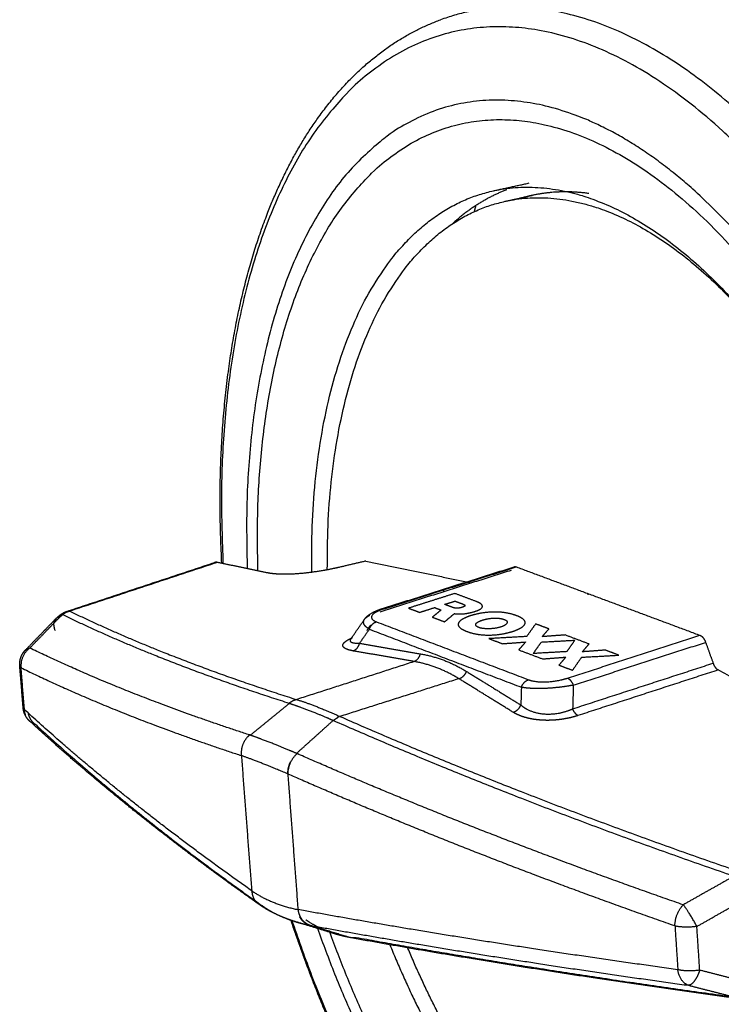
# Model space of a CAD drawing. Header units: millimetres. Extents: x 4946 to 6276, y -4769 to -3439.
# Tile 3 of 195: x 5136 to 5181, y -4226 to -4162. Entities that reach past the tile are written whole.
import ezdxf

# ---------------------------------------------------------------- set-up
doc = ezdxf.new("R2010")
doc.units = ezdxf.units.MM
doc.layers.add('ROXX_NEOmini_FIXTURE', color=7, linetype='Continuous', true_color=0x000000)

msp = doc.modelspace()

# ---------------------------------------------------------------- linework, layer by layer
at = {"layer": 'ROXX_NEOmini_FIXTURE', "color": 18, "lineweight": -3, "true_color": 0x000000}
for points, weights, degree, knots in [([(5203.635, -4217.294), (5201.456, -4192.699), (5188.304, -4175.154), (5175.398, -4157.937), (5163.013, -4162.472)], [734.140268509, 648.637023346, 735.508941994, 660.986434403, 756.129230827], 2, [-109.257502, -109.257502, -109.257502, -75.812283, -75.812283, -42.367063, -42.367063, -42.367063]), ([(5202.015, -4217.362), (5197.906, -4171.247), (5171.051, -4163.547), (5146.856, -4156.609), (5148.976, -4197.565)], [734.124488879, 518.427488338, 746.890423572, 557.614899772, 767.775742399], 2, [-106.858227, -106.858227, -106.858227, -53.429113, -53.429113, -1.653389, -1.653389, -1.653389]), ([(5191.367, -4190.561), (5182.786, -4172.178), (5170.983, -4168.374), (5149.192, -4161.35), (5150.536, -4197.891)], [630.171139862, 614.917699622, 747.126610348, 555.22920688, 757.377275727], 2, [-76.639854, -76.639854, -76.639854, -48.784147, -48.784147, -2.349465, -2.349465, -2.349465]), ([(5151.231, -4198.036), (5150.047, -4162.803), (5171.093, -4169.616), (5194.98, -4177.35), (5197.814, -4217.979)], [755.33123274, 555.74002931, 747.452939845, 516.266193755, 736.979475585], 2, [2.443203, 2.443203, 2.443203, 47.325687, 47.325687, 94.651375, 94.651375, 94.651375]), ([(5166.43, -4173.507), (5176.106, -4171.4), (5185.512, -4185.181), (5195.039, -4199.139), (5196.135, -4217.358)], [755.020780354, 663.925123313, 740.044727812, 655.515097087, 740.026380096], 2, [33.911068, 33.911068, 33.911068, 59.209955, 59.209955, 84.508842, 84.508842, 84.508842]), ([(5167.663, -4197.848), (5167.68, -4197.826), (5167.705, -4197.803), (5167.733, -4197.786), (5167.74, -4197.783)], [760.936204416, 760.911029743, 760.877251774, 760.843246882, 760.834727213], 3, [-0.3748771, -0.3748771, -0.3748771, -0.3748771, -0.2673161, -0.2314444, -0.2314444, -0.2314444, -0.2314444]), ([(5163.907, -4200.794), (5164.018, -4200.808), (5164.258, -4200.822), (5164.665, -4200.793), (5165.048, -4200.713), (5165.378, -4200.612), (5165.621, -4200.493), (5165.729, -4200.365), (5165.707, -4200.238), (5165.559, -4200.117), (5165.399, -4200.047), (5165.308, -4200.012)], [754.705806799, 754.66485852, 754.607579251, 754.623310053, 754.743670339, 754.915800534, 755.133851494, 755.385074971, 755.650710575, 755.91651532, 756.079927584, 756.1611648], 3, [0, 0, 0, 0, 0.559746, 1.08005, 1.623602, 2.167157, 2.655721, 3.137829, 3.676944, 4.288941, 4.963366, 4.963366, 4.963366, 4.963366]), ([(5158.549, -4200.771), (5158.646, -4200.714), (5158.749, -4200.663), (5158.859, -4200.615), (5158.985, -4200.561), (5159.119, -4200.513), (5159.26, -4200.468)], [755.715702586, 755.7916566, 755.866401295, 755.937334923, 756.018166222, 756.093670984, 756.162933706], 3, [0.8786768, 0.8786768, 0.8786768, 0.8786768, 1.1930881, 1.1930881, 1.1930881, 1.5508857, 1.5508857, 1.5508857, 1.5508857]), ([(5164.341, -4200.41), (5164.297, -4200.422), (5164.2, -4200.442), (5164.046, -4200.451), (5163.912, -4200.435), (5163.844, -4200.414), (5163.812, -4200.402)], [755.448201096, 755.428413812, 755.399338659, 755.398108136, 755.44536171, 755.49574188, 755.524216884], 3, [0, 0, 0, 0, 0.203558, 0.4045744, 0.6172771, 0.8549975, 0.8549975, 0.8549975, 0.8549975]), ([(5164.462, -4200.372), (5164.45, -4200.377), (5164.425, -4200.386), (5164.384, -4200.399), (5164.356, -4200.407), (5164.341, -4200.41)], [755.513909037, 755.505574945, 755.489655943, 755.467695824, 755.454346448, 755.448201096], 3, [0, 0, 0, 0, 0.0649724, 0.12996, 0.1949629, 0.1949629, 0.1949629, 0.1949629]), ([(5164.484, -4200.189), (5164.516, -4200.201), (5164.569, -4200.226), (5164.603, -4200.273), (5164.564, -4200.326), (5164.5, -4200.358), (5164.462, -4200.372)], [755.889537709, 755.86114631, 755.80292187, 755.701263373, 755.59764868, 755.538716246, 755.513909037], 3, [0, 0, 0, 0, 0.2370146, 0.4501843, 0.6516956, 0.8545509, 0.8545509, 0.8545509, 0.8545509]), ([(5158.111, -4201.157), (5158.143, -4201.11), (5158.179, -4201.067), (5158.218, -4201.027), (5158.307, -4200.934), (5158.411, -4200.856), (5158.52, -4200.788)], [755.325206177, 755.35836587, 755.393010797, 755.428918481, 755.511856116, 755.605197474, 755.692630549], 3, [0.3229276, 0.3229276, 0.3229276, 0.3229276, 0.4796834, 0.4796834, 0.4796834, 0.8468949, 0.8468949, 0.8468949, 0.8468949]), ([(5158.111, -4201.157), (5158.155, -4201.094), (5158.256, -4201.004), (5158.391, -4200.925), (5158.44, -4200.9)], [755.324117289, 755.450794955, 755.640043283, 755.81158465, 755.867529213], 3, [-1.3161218, -1.3161218, -1.3161218, -1.3161218, -0.9061373, -0.7013937, -0.7013937, -0.7013937, -0.7013937]), ([(5164.967, -4200.926), (5164.805, -4200.977), (5164.518, -4201.093), (5164.224, -4201.288), (5164.116, -4201.491), (5164.217, -4201.69), (5164.506, -4201.869), (5164.915, -4202.024), (5165.406, -4202.139), (5165.964, -4202.19), (5166.557, -4202.171), (5167.143, -4202.085), (5167.501, -4201.996), (5167.663, -4201.944)], [754.314893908, 754.226948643, 754.020855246, 753.653689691, 753.247603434, 752.830082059, 752.429658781, 752.066480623, 751.776946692, 751.608923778, 751.583220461, 751.69189667, 751.835530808, 751.923590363], 3, [0, 0, 0, 0, 0.790181, 1.562734, 2.352339, 3.213401, 4.194782, 5.23596, 6.209782, 7.067333, 7.856061, 8.628103, 9.41931, 9.41931, 9.41931, 9.41931]), ([(5167.663, -4201.944), (5167.825, -4201.892), (5168.112, -4201.775), (5168.404, -4201.58), (5168.51, -4201.376), (5168.407, -4201.179), (5168.116, -4201), (5167.706, -4200.845), (5167.217, -4200.732), (5166.66, -4200.68), (5166.069, -4200.7), (5165.486, -4200.785), (5165.129, -4200.874), (5164.967, -4200.926)], [751.923590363, 752.011545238, 752.217604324, 752.584723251, 752.990727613, 753.408164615, 753.808553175, 754.171772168, 754.461378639, 754.629459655, 754.655190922, 754.54654813, 754.402943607, 754.314893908], 3, [0, 0, 0, 0, 0.790267, 1.56269, 2.35212, 3.212995, 4.194162, 5.235348, 6.209386, 7.067119, 7.856021, 8.628191, 9.41931, 9.41931, 9.41931, 9.41931]), ([(5165.494, -4201.695), (5165.418, -4201.667), (5165.305, -4201.605), (5165.26, -4201.492), (5165.349, -4201.373), (5165.571, -4201.257), (5165.876, -4201.16), (5166.225, -4201.095), (5166.573, -4201.075), (5166.891, -4201.101), (5167.058, -4201.145), (5167.13, -4201.173)], [752.675156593, 752.740632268, 752.88053433, 753.117664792, 753.353275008, 753.565194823, 753.729892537, 753.825810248, 753.826767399, 753.738760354, 753.629553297, 753.563458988], 3, [0, 0, 0, 0, 0.550461, 1.029427, 1.483727, 1.963398, 2.475998, 2.95431, 3.406265, 3.881809, 4.427622, 4.427622, 4.427622, 4.427622]), ([(5167.13, -4201.173), (5167.198, -4201.198), (5167.298, -4201.262), (5167.328, -4201.379), (5167.239, -4201.503), (5167.043, -4201.614), (5166.765, -4201.702), (5166.428, -4201.761), (5166.067, -4201.781), (5165.735, -4201.76), (5165.559, -4201.721), (5165.494, -4201.695)], [753.563458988, 753.504750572, 753.361108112, 753.117649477, 752.874520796, 752.667863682, 752.517802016, 752.436583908, 752.435754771, 752.514619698, 752.615627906, 752.675156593], 3, [0, 0, 0, 0, 0.493567, 1.014491, 1.509894, 1.959001, 2.388286, 2.838658, 3.33253, 3.849923, 4.341522, 4.341522, 4.341522, 4.341522]), ([(5157.37, -4203.198), (5157.277, -4203.182), (5157.112, -4203.146), (5156.927, -4203.082), (5156.8, -4203.011), (5156.727, -4202.935), (5156.701, -4202.855), (5156.719, -4202.77), (5156.779, -4202.682), (5156.879, -4202.591), (5157.019, -4202.496), (5157.152, -4202.424), (5157.234, -4202.385), (5157.246, -4202.379)], [754.237419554, 754.316606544, 754.477204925, 754.72223467, 754.966478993, 755.206787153, 755.442340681, 755.674138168, 755.901033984, 756.122510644, 756.340146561, 756.49590306, 756.578644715, 756.59070294], 3, [-3.498295, -3.498295, -3.498295, -3.498295, -3.229196, -2.960096, -2.690996, -2.421897, -2.152797, -1.883698, -1.614598, -1.345498, -1.076399, -0.807299, -0.76126, -0.76126, -0.76126, -0.76126]), ([(5136.23, -4203.145), (5136.244, -4203.13), (5136.319, -4203.064), (5136.42, -4203.025), (5136.512, -4203.012)], [766.679367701, 766.657759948, 766.556676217, 766.463069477, 766.397523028], 3, [-0.409874, -0.409874, -0.409874, -0.409874, -0.3232689, 0, 0, 0, 0]), ([(5168.195, -4206.691), (5168.359, -4206.834), (5168.767, -4207.092), (5169.64, -4207.311), (5170.659, -4207.257), (5171.268, -4207.059), (5171.536, -4206.939)], [745.220717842, 745.057974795, 744.768334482, 744.541263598, 744.639216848, 744.893671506, 745.045206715], 3, [0, 0, 0, 0, 0.735386, 1.470772, 2.206159, 2.941545, 2.941545, 2.941545, 2.941545]), ([(5153.319, -4210.358), (5153.31, -4210.376), (5153.248, -4210.51), (5153.164, -4210.77), (5153.14, -4211.013), (5153.141, -4211.131)], [742.852997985, 742.852003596, 742.846880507, 742.862959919, 742.917594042, 742.953911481], 3, [0.5051982, 0.5051982, 0.5051982, 0.5051982, 0.5503756, 0.8255634, 1.1007512, 1.1007512, 1.1007512, 1.1007512]), ([(5150.973, -4219.174), (5150.952, -4219.13), (5150.892, -4218.983), (5150.863, -4218.819), (5150.859, -4218.702)], [748.06639682, 748.041855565, 747.965874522, 747.901567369, 747.864476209], 3, [0.7016303, 0.7016303, 0.7016303, 0.7016303, 0.8256173, 1.1008231, 1.1008231, 1.1008231, 1.1008231]), ([(5198.596, -4218.964), (5201.005, -4259.547), (5176.881, -4249.536), (5163.172, -4243.847), (5155.086, -4221.117)], [736.510898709, 530.570661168, 768.226608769, 628.413048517, 681.700871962], 2, [-97.568294, -97.568294, -97.568294, -48.784147, -48.784147, -15.9487, -15.9487, -15.9487]), ([(5197.859, -4218.669), (5200.205, -4258.025), (5176.814, -4248.35), (5163.737, -4242.941), (5155.862, -4221.356)], [737.154597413, 530.801879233, 767.922128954, 629.868128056, 679.61044614], 2, [-94.651375, -94.651375, -94.651375, -47.325687, -47.325687, -15.927068, -15.927068, -15.927068]), ([(5151.287, -4219.551), (5151.202, -4219.489), (5151.089, -4219.376), (5151.006, -4219.239), (5150.982, -4219.192)], [748.34536453, 748.281523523, 748.188501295, 748.103308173, 748.076431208], 3, [0.2752058, 0.2752058, 0.2752058, 0.2752058, 0.5504116, 0.6848185, 0.6848185, 0.6848185, 0.6848185]), ([(5151.572, -4219.693), (5151.851, -4219.883), (5152.445, -4220.228), (5153.161, -4220.518), (5153.567, -4220.648), (5153.625, -4220.666)], [748.538453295, 748.229734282, 747.619550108, 746.979613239, 746.643124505, 746.595443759], 3, [0, 0, 0, 0, 1.307542, 2.615085, 2.831827, 2.831827, 2.831827, 2.831827]), ([(5202.194, -4219.791), (5204.797, -4264.594), (5178.131, -4253.59), (5162.312, -4247.062), (5153.435, -4220.606)], [734.714494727, 531.124273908, 769.752179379, 626.069252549, 689.274030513], 2, [-107.801108, -107.801108, -107.801108, -53.900554, -53.900554, -16.208966, -16.208966, -16.208966]), ([(5154.536, -4220.896), (5154.44, -4220.867), (5154.255, -4220.774), (5154.057, -4220.575), (5153.962, -4220.421), (5153.93, -4220.359)], [745.888705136, 745.81891066, 745.681238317, 745.519822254, 745.434979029, 745.405324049], 3, [-1.1008234, -1.1008234, -1.1008234, -1.1008234, -0.8256175, -0.5504117, -0.3821209, -0.3821209, -0.3821209, -0.3821209]), ([(5154.527, -4220.885), (5154.364, -4220.822), (5154.153, -4220.665), (5154.01, -4220.431), (5153.978, -4220.369)], [745.81111559, 745.69151518, 745.527980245, 745.400677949, 745.371525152], 3, [0.0588044, 0.0588044, 0.0588044, 0.0588044, 0.5606252, 0.7275181, 0.7275181, 0.7275181, 0.7275181]), ([(5187.431, -4255.541), (5184.721, -4255.905), (5181.879, -4255.501), (5179.032, -4254.382), (5171.788, -4251.536), (5164.775, -4244.244), (5159.256, -4234.174), (5156.938, -4229.944), (5154.955, -4225.35), (5153.36, -4220.58)], [762.46096971, 765.051581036, 767.5702946, 769.955084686, 776.089767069, 780.938323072, 783.246575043, 784.220278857, 784.713175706, 784.732502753], 3, [2.663458, 2.663458, 2.663458, 2.663458, 13.494882, 13.494882, 13.494882, 41.709742, 41.709742, 41.709742, 53.584198, 53.584198, 53.584198, 53.584198]), ([(5156.216, -4221.466), (5156.174, -4221.453), (5155.805, -4221.335), (5155.142, -4221.066), (5154.577, -4220.735), (5154.312, -4220.551)], [748.455065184, 748.490022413, 748.798277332, 749.390910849, 749.962772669, 750.251298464], 3, [-2.622936, -2.622936, -2.622936, -2.622936, -2.46489, -1.232445, 0, 0, 0, 0]), ([(5159.74, -4222.165), (5162.276, -4228.378), (5165.701, -4233.286), (5175.332, -4247.088), (5185.022, -4244.43)], [734.900583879, 742.3672764, 776.081159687, 679.831107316, 759.846310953], 2, [16.143629, 16.143629, 16.143629, 26.393347, 26.393347, 52.786694, 52.786694, 52.786694]), ([(5185.349, -4243.496), (5175.872, -4246.091), (5166.459, -4232.604), (5163.271, -4228.037), (5160.865, -4222.297)], [760.153997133, 679.964950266, 776.013081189, 743.846601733, 735.565853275], 2, [-51.585416, -51.585416, -51.585416, -25.792708, -25.792708, -16.238173, -16.238173, -16.238173])]:
    msp.add_rational_spline(points, weights, degree=degree, knots=knots, dxfattribs=at)
at = {"layer": 'ROXX_NEOmini_FIXTURE', "color": 18, "true_color": 0x000000}
for points, weights, knots in [([(5148.9, -4197.55), (5148.322, -4186.787), (5150.047, -4177.218), (5153.952, -4170.587), (5156.29, -4166.615), (5159.383, -4163.803), (5163.013, -4162.472)], [781.387243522, 778.248331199, 773.145161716, 767.121842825, 763.558784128, 759.810224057, 756.129309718], [2.049081, 2.049081, 2.049081, 2.049081, 28.174718, 28.174718, 28.174718, 43.517694, 43.517694, 43.517694, 43.517694]), ([(5148.9, -4197.55), (5148.322, -4186.787), (5150.047, -4177.218), (5153.952, -4170.587), (5156.29, -4166.615), (5159.383, -4163.803), (5163.013, -4162.472)], [781.387243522, 778.248331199, 773.145161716, 767.121842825, 763.558784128, 759.810224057, 756.129309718], [2.049081, 2.049081, 2.049081, 2.049081, 28.174718, 28.174718, 28.174718, 43.517694, 43.517694, 43.517694, 43.517694]), ([(5138.447, -4200.901), (5138.46, -4200.89), (5138.473, -4200.879), (5138.487, -4200.868), (5138.61, -4200.772), (5138.749, -4200.698), (5138.898, -4200.649)], [768.322877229, 768.324544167, 768.326257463, 768.328016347, 768.343686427, 768.362736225, 768.384313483], [0.4727549, 0.4727549, 0.4727549, 0.4727549, 0.5116669, 0.5116669, 0.5116669, 0.8578737, 0.8578737, 0.8578737, 0.8578737]), ([(5138.447, -4200.901), (5138.46, -4200.89), (5138.473, -4200.879), (5138.487, -4200.868), (5138.61, -4200.772), (5138.749, -4200.698), (5138.898, -4200.649)], [768.322877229, 768.324544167, 768.326257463, 768.328016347, 768.343686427, 768.362736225, 768.384313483], [0.4727549, 0.4727549, 0.4727549, 0.4727549, 0.5116669, 0.5116669, 0.5116669, 0.8578737, 0.8578737, 0.8578737, 0.8578737]), ([(5135.863, -4204.166), (5135.853, -4204.051), (5135.859, -4203.937), (5135.88, -4203.824), (5135.89, -4203.767), (5135.904, -4203.712), (5135.922, -4203.657), (5135.969, -4203.509), (5136.043, -4203.371), (5136.139, -4203.249), (5136.168, -4203.213), (5136.198, -4203.178), (5136.23, -4203.145)], [766.658851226, 766.65320822, 766.649892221, 766.649029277, 766.648598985, 766.648780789, 766.649573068, 766.651722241, 766.658341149, 766.669127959, 766.672289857, 766.675798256, 766.679637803], [3.3872669, 3.3872669, 3.3872669, 3.3872669, 3.6453727, 3.6453727, 3.6453727, 3.7734293, 3.7734293, 3.7734293, 4.1214017, 4.1214017, 4.1214017, 4.2232722, 4.2232722, 4.2232722, 4.2232722]), ([(5135.863, -4204.166), (5135.853, -4204.051), (5135.859, -4203.937), (5135.88, -4203.824), (5135.89, -4203.767), (5135.904, -4203.712), (5135.922, -4203.657), (5135.969, -4203.509), (5136.043, -4203.371), (5136.139, -4203.249), (5136.168, -4203.213), (5136.198, -4203.178), (5136.23, -4203.145)], [766.658851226, 766.65320822, 766.649892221, 766.649029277, 766.648598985, 766.648780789, 766.649573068, 766.651722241, 766.658341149, 766.669127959, 766.672289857, 766.675798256, 766.679637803], [3.3872669, 3.3872669, 3.3872669, 3.3872669, 3.6453727, 3.6453727, 3.6453727, 3.7734293, 3.7734293, 3.7734293, 4.1214017, 4.1214017, 4.1214017, 4.2232722, 4.2232722, 4.2232722, 4.2232722]), ([(5136.514, -4207.746), (5136.48, -4207.715), (5136.447, -4207.681), (5136.417, -4207.647), (5136.335, -4207.555), (5136.267, -4207.454), (5136.214, -4207.345), (5136.139, -4207.194), (5136.095, -4207.031), (5136.081, -4206.865)], [767.481542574, 767.47502389, 767.468708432, 767.462620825, 767.446554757, 767.432180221, 767.419881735, 767.40288032, 767.390097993, 767.38218323], [2.4119317, 2.4119317, 2.4119317, 2.4119317, 2.5139973, 2.5139973, 2.5139973, 2.783605, 2.783605, 2.783605, 3.1566771, 3.1566771, 3.1566771, 3.1566771]), ([(5136.514, -4207.746), (5136.48, -4207.715), (5136.447, -4207.681), (5136.417, -4207.647), (5136.335, -4207.555), (5136.267, -4207.454), (5136.214, -4207.345), (5136.139, -4207.194), (5136.095, -4207.031), (5136.081, -4206.865)], [767.481542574, 767.47502389, 767.468708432, 767.462620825, 767.446554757, 767.432180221, 767.419881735, 767.40288032, 767.390097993, 767.38218323], [2.4119317, 2.4119317, 2.4119317, 2.4119317, 2.5139973, 2.5139973, 2.5139973, 2.783605, 2.783605, 2.783605, 3.1566771, 3.1566771, 3.1566771, 3.1566771]), ([(5136.913, -4207.98), (5136.816, -4207.92), (5136.638, -4207.759), (5136.485, -4207.475), (5136.431, -4207.282), (5136.418, -4207.218)], [767.728371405, 767.774596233, 767.862797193, 767.950382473, 767.988771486, 767.999643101], [-1.2932092, -1.2932092, -1.2932092, -1.2932092, -0.9699069, -0.6466046, -0.4913239, -0.4913239, -0.4913239, -0.4913239]), ([(5136.913, -4207.98), (5136.816, -4207.92), (5136.638, -4207.759), (5136.485, -4207.475), (5136.431, -4207.282), (5136.418, -4207.218)], [767.728371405, 767.774596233, 767.862797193, 767.950382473, 767.988771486, 767.999643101], [-1.2932092, -1.2932092, -1.2932092, -1.2932092, -0.9699069, -0.6466046, -0.4913239, -0.4913239, -0.4913239, -0.4913239]), ([(5151.26, -4219.531), (5148.878, -4217.85), (5146.613, -4216.167), (5144.467, -4214.483), (5142.554, -4212.982), (5140.735, -4211.481), (5139.012, -4209.981), (5138.156, -4209.236), (5137.323, -4208.491), (5136.514, -4207.746)], [748.390123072, 750.992612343, 753.644585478, 756.342978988, 758.764742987, 761.224101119, 763.719099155, 764.964443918, 766.218682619, 767.481543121], [0.260859, 0.260859, 0.260859, 0.260859, 11.385825, 11.385825, 11.385825, 21.369848, 21.369848, 21.369848, 26.353035, 26.353035, 26.353035, 26.353035]), ([(5151.26, -4219.531), (5148.878, -4217.85), (5146.613, -4216.167), (5144.467, -4214.483), (5142.554, -4212.982), (5140.735, -4211.481), (5139.012, -4209.981), (5138.156, -4209.236), (5137.323, -4208.491), (5136.514, -4207.746)], [748.390123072, 750.992612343, 753.644585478, 756.342978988, 758.764742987, 761.224101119, 763.719099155, 764.964443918, 766.218682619, 767.481543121], [0.260859, 0.260859, 0.260859, 0.260859, 11.385825, 11.385825, 11.385825, 21.369848, 21.369848, 21.369848, 26.353035, 26.353035, 26.353035, 26.353035]), ([(5153.623, -4220.666), (5153.598, -4220.658), (5153.573, -4220.65), (5153.547, -4220.642), (5153.128, -4220.509), (5152.725, -4220.349), (5152.34, -4220.161), (5151.986, -4219.99), (5151.648, -4219.795), (5151.328, -4219.579)], [746.597294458, 746.614395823, 746.631516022, 746.648654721, 746.93380202, 747.224469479, 747.519526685, 747.790922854, 748.066068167, 748.344543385], [1.145386, 1.145386, 1.145386, 1.145386, 1.230968, 1.230968, 1.230968, 2.65485, 2.65485, 2.65485, 3.964227, 3.964227, 3.964227, 3.964227]), ([(5153.623, -4220.666), (5153.598, -4220.658), (5153.573, -4220.65), (5153.547, -4220.642), (5153.128, -4220.509), (5152.725, -4220.349), (5152.34, -4220.161), (5151.986, -4219.99), (5151.648, -4219.795), (5151.328, -4219.579)], [746.597294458, 746.614395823, 746.631516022, 746.648654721, 746.93380202, 747.224469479, 747.519526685, 747.790922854, 748.066068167, 748.344543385], [1.145386, 1.145386, 1.145386, 1.145386, 1.230968, 1.230968, 1.230968, 2.65485, 2.65485, 2.65485, 3.964227, 3.964227, 3.964227, 3.964227])]:
    msp.add_rational_spline(points, weights, degree=3, knots=knots, dxfattribs=at)
at = {"layer": 'ROXX_NEOmini_FIXTURE', "color": 18, "lineweight": -3, "true_color": 0x000000}
for points, weights, degree in [([(5166.43, -4173.507), (5167.586, -4173.255), (5168.739, -4173.004)], [682.252591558, 682.839934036, 683.427276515], 2), ([(5167.297, -4173.357), (5167.304, -4173.336), (5167.312, -4173.315)], [697.446119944, 697.359451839, 697.273089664], 2), ([(5154.701, -4198.131), (5154.35, -4176.138), (5166.43, -4173.507)], [752.333420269, 633.12659838, 755.020780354], 2), ([(5167.27, -4173.444), (5165.388, -4174.167), (5163.775, -4175.636)], [739.757834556, 720.498744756, 709.447917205], 2), ([(5167.183, -4174.185), (5168.049, -4173.996), (5168.914, -4173.807)], [682.477776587, 682.918186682, 683.358596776], 2), ([(5167.183, -4174.185), (5175.255, -4172.422), (5183.576, -4182.551)], [755.435926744, 676.399858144, 723.57344364], 2), ([(5168.914, -4173.807), (5168.49, -4173.9), (5168.076, -4174.029)], [756.410908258, 751.216779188, 746.458498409], 2), ([(5172.573, -4173.681), (5170.679, -4173.422), (5168.914, -4173.807)], [725.92305702, 737.5937794, 756.410908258], 2), ([(5155.708, -4197.969), (5155.484, -4176.74), (5167.183, -4174.185)], [750.525003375, 634.328450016, 755.435926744], 2), ([(5165.202, -4174.846), (5165.253, -4174.643), (5165.305, -4174.441)], [711.915383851, 711.485043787, 711.074948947], 2), ([(5148.614, -4197.491), (5143.873, -4199.058), (5139.097, -4200.637)], [773.886645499, 771.036500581, 768.186355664], 2), ([(5151.84, -4198.163), (5150.223, -4197.826), (5148.614, -4197.491)], [770.701879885, 772.294262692, 773.886645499], 2), ([(5158.19, -4197.405), (5157.301, -4197.613), (5156.411, -4197.821)], [770.568644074, 770.288952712, 770.009261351], 2), ([(5158.19, -4197.405), (5161.584, -4198.103), (5165.007, -4198.808)], [770.568644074, 767.273957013, 763.979269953], 2), ([(5156.411, -4197.821), (5156.128, -4197.887), (5155.556, -4198.005), (5154.677, -4198.141), (5153.829, -4198.229), (5153.046, -4198.264), (5152.363, -4198.244), (5151.999, -4198.196), (5151.84, -4198.163)], [770.009261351, 769.920194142, 769.78716875, 769.713272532, 769.77255075, 769.960274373, 770.270874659, 770.545592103, 770.701879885], 3), ([(5159.109, -4200.672), (5163.366, -4199.322), (5167.598, -4197.981)], [756.415979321, 758.731617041, 761.04725476], 2), ([(5159.26, -4200.468), (5163.527, -4199.116), (5167.767, -4197.772)], [673.431092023, 675.497567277, 677.56404253], 2), ([(5159.392, -4200.476), (5163.661, -4199.123), (5167.903, -4197.778)], [756.025442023, 758.346537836, 760.66763365], 2), ([(5167.767, -4197.771), (5167.807, -4197.758), (5167.852, -4197.759), (5167.903, -4197.778)], [760.803586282, 760.75877221, 760.713505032, 760.66763365], 3), ([(5167.903, -4197.778), (5173.789, -4199.971), (5179.757, -4202.194)], [760.66763365, 755.440890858, 750.214148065], 2), ([(5163.22, -4199.369), (5163.224, -4199.289), (5163.228, -4199.21)], [791.015540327, 790.983529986, 790.951519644], 2), ([(5163.932, -4199.495), (5162.441, -4199.968), (5160.946, -4200.442)], [757.389463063, 756.57769222, 755.765921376], 2), ([(5163.276, -4200.2), (5163.612, -4200.093), (5163.948, -4199.987)], [756.002893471, 756.185553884, 756.368214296], 2), ([(5165.308, -4200.012), (5164.62, -4199.753), (5163.932, -4199.495)], [756.1611648, 756.775313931, 757.389463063], 2), ([(5163.948, -4199.987), (5164.216, -4200.088), (5164.484, -4200.189)], [756.368214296, 756.128876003, 755.889537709], 2), ([(5172.505, -4199.493), (5172.508, -4199.538), (5172.511, -4199.584)], [781.035212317, 781.164411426, 781.295689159], 2), ([(5139.097, -4200.637), (5138.845, -4200.701), (5138.632, -4200.857)], [768.186355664, 753.413191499, 768.030953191], 2), ([(5138.898, -4200.649), (5138.99, -4200.618), (5139.097, -4200.637)], [768.384303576, 760.922876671, 768.186355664], 2), ([(5139.097, -4200.637), (5145.39, -4203.691), (5153.7, -4206.333)], [768.186355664, 756.033552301, 746.811046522], 2), ([(5159.392, -4200.476), (5158.992, -4200.603), (5158.371, -4200.931), (5158.613, -4201.224), (5158.876, -4201.324)], [756.025442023, 755.808445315, 755.200976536, 754.569321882, 754.33379258], 3), ([(5159.26, -4200.468), (5159.321, -4200.449), (5159.392, -4200.476)], [756.162928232, 742.86177553, 756.025442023], 2), ([(5160.946, -4200.442), (5161.304, -4200.578), (5161.661, -4200.713)], [755.765921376, 755.446006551, 755.126091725], 2), ([(5161.661, -4200.713), (5162.146, -4200.559), (5162.631, -4200.405)], [755.126091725, 755.389115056, 755.652138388], 2), ([(5163.042, -4200.561), (5162.764, -4200.793), (5162.486, -4201.025)], [755.284293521, 754.836827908, 754.389362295], 2), ([(5162.631, -4200.405), (5162.836, -4200.483), (5163.042, -4200.561)], [755.652138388, 755.468215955, 755.284293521], 2), ([(5163.812, -4200.402), (5163.544, -4200.301), (5163.276, -4200.2)], [755.524216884, 755.763555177, 756.002893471], 2), ([(5136.512, -4203.012), (5137.485, -4202.009), (5138.455, -4201.007)], [766.397523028, 767.171272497, 767.945021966], 2), ([(5138.455, -4201.007), (5138.544, -4200.932), (5138.632, -4200.857)], [767.945021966, 767.987987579, 768.030953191], 2), ([(5138.48, -4200.879), (5138.541, -4200.848), (5138.632, -4200.857)], [763.869060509, 758.693009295, 768.030953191], 2), ([(5138.632, -4200.857), (5144.926, -4203.922), (5153.245, -4206.572)], [768.030953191, 755.854804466, 746.621492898], 2), ([(5157.203, -4202.459), (5157.657, -4201.809), (5158.111, -4201.157)], [646.769313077, 646.593394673, 646.417476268], 2), ([(5158.419, -4201.804), (5158.3, -4201.733), (5158.125, -4201.587), (5158.027, -4201.393), (5158.054, -4201.248), (5158.097, -4201.177)], [754.160446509, 754.273659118, 754.517502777, 754.86493151, 755.144167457, 755.284173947], 3), ([(5162.486, -4201.025), (5162.88, -4201.175), (5163.274, -4201.324)], [754.389362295, 754.037944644, 753.686526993], 2), ([(5163.274, -4201.324), (5163.591, -4201.059), (5163.907, -4200.794)], [753.686526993, 754.196166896, 754.705806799], 2), ([(5157.789, -4202.707), (5158.104, -4202.256), (5158.419, -4201.804)], [754.445256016, 754.302851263, 754.160446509], 2), ([(5158.27, -4201.875), (5158.387, -4201.707), (5158.505, -4201.538)], [756.796493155, 756.743182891, 756.689872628], 2), ([(5158.419, -4201.804), (5158.542, -4201.43), (5158.876, -4201.324)], [754.160446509, 653.116119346, 754.33379258], 2), ([(5158.419, -4201.804), (5163.296, -4203.664), (5168.229, -4205.546)], [754.160446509, 749.814192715, 745.467938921], 2), ([(5158.876, -4201.324), (5163.753, -4203.181), (5168.688, -4205.06)], [754.33379258, 749.987538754, 745.641284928], 2), ([(5169.147, -4201.457), (5168.859, -4201.864), (5168.571, -4202.272)], [752.753749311, 751.952699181, 751.15164905], 2), ([(5170.003, -4201.779), (5169.575, -4201.618), (5169.147, -4201.457)], [751.998513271, 752.376131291, 752.753749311], 2), ([(5169.568, -4202.282), (5169.785, -4202.03), (5170.003, -4201.779)], [751.018809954, 751.508661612, 751.998513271], 2), ([(5157.186, -4202.488), (5157.148, -4202.565), (5157.244, -4202.678), (5157.584, -4202.707), (5157.789, -4202.707)], [755.655754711, 755.432225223, 754.983639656, 754.610623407, 754.445256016], 3), ([(5157.331, -4202.338), (5157.272, -4202.382), (5157.229, -4202.423), (5157.203, -4202.46)], [756.031601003, 755.935047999, 755.835252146, 755.734661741], 3), ([(5168.571, -4202.272), (5167.354, -4202.34), (5166.136, -4202.408)], [751.15164905, 751.148622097, 751.145595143], 2), ([(5166.136, -4202.408), (5166.569, -4202.572), (5167.003, -4202.736)], [751.145595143, 750.762778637, 750.379962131], 2), ([(5169.517, -4202.629), (5170.596, -4202.569), (5171.674, -4202.509)], [750.317232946, 750.319816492, 750.322400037], 2), ([(5171.048, -4202.172), (5170.308, -4202.227), (5169.568, -4202.282)], [751.077965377, 751.048387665, 751.018809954], 2), ([(5172.594, -4202.754), (5171.82, -4202.463), (5171.048, -4202.172)], [749.720744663, 750.39935502, 751.077965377], 2), ([(5171.674, -4202.509), (5171.416, -4202.878), (5171.157, -4203.248)], [750.322400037, 749.599514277, 748.876628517], 2), ([(5171.201, -4204.957), (5175.492, -4203.571), (5179.757, -4202.194)], [745.571956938, 747.893052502, 750.214148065], 2), ([(5179.757, -4202.194), (5179.832, -4202.222), (5179.964, -4202.336), (5180.072, -4202.525), (5180.116, -4202.649)], [750.214148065, 750.148866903, 750.055690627, 750.010675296, 750.006776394], 3), ([(5136.512, -4203.012), (5135.86, -4203.492), (5135.947, -4204.286)], [766.397523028, 655.104157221, 766.373870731], 2), ([(5150.698, -4208.627), (5145.323, -4206.877), (5140.589, -4205), (5136.512, -4203.012)], [745.687955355, 752.353772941, 759.269224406, 766.397523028], 3), ([(5157.37, -4203.198), (5157.692, -4203.089), (5157.789, -4202.707)], [754.237419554, 652.88245132, 754.445256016], 2), ([(5161.292, -4203.883), (5159.327, -4203.54), (5157.37, -4203.198)], [750.93229896, 752.584859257, 754.237419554], 2), ([(5157.789, -4202.707), (5159.746, -4203.048), (5161.712, -4203.39)], [754.445256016, 752.792695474, 751.140134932], 2), ([(5167.003, -4202.736), (5167.752, -4202.68), (5168.501, -4202.624)], [750.379962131, 750.410213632, 750.440465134], 2), ([(5168.501, -4202.624), (5168.28, -4202.88), (5168.058, -4203.136)], [750.440465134, 749.944949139, 749.449433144], 2), ([(5168.058, -4203.136), (5168.823, -4203.425), (5169.59, -4203.716)], [749.449433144, 748.775709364, 748.101985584], 2), ([(5168.996, -4203.369), (5169.257, -4202.999), (5169.517, -4202.629)], [748.871269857, 749.594251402, 750.317232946], 2), ([(5171.58, -4205.409), (5175.862, -4204.025), (5180.116, -4202.649)], [745.375501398, 747.691138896, 750.006776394], 2), ([(5172.161, -4203.26), (5172.378, -4203.007), (5172.594, -4202.754)], [748.741041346, 749.230893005, 749.720744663], 2), ([(5173.645, -4203.149), (5172.903, -4203.205), (5172.161, -4203.26)], [748.800612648, 748.770826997, 748.741041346], 2), ([(5174.513, -4203.476), (5174.079, -4203.313), (5173.645, -4203.149)], [748.042673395, 748.421643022, 748.800612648], 2), ([(5180.116, -4202.649), (5180.359, -4203.321), (5180.602, -4203.993)], [750.006776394, 749.985579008, 749.964381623], 2), ([(5161.292, -4203.883), (5161.615, -4203.774), (5161.712, -4203.39)], [750.93229896, 650.022479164, 751.140134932], 2), ([(5161.712, -4203.39), (5162.763, -4203.57), (5163.766, -4203.953), (5164.692, -4204.528)], [751.140134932, 750.260406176, 749.371574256, 748.499045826], 3), ([(5171.157, -4203.248), (5170.076, -4203.309), (5168.996, -4203.369)], [748.876628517, 748.873949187, 748.871269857], 2), ([(5169.59, -4203.716), (5170.342, -4203.66), (5171.093, -4203.604)], [748.101985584, 748.132341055, 748.162696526], 2), ([(5171.093, -4203.604), (5170.873, -4203.861), (5170.652, -4204.118)], [748.162696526, 747.667180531, 747.171664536], 2), ([(5171.53, -4204.451), (5171.823, -4204.03), (5172.116, -4203.61)], [746.403536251, 747.220230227, 748.036924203], 2), ([(5172.116, -4203.61), (5173.314, -4203.543), (5174.513, -4203.476)], [748.036924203, 748.039798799, 748.042673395], 2), ([(5135.875, -4204.21), (5135.896, -4204.25), (5135.947, -4204.286)], [761.791251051, 759.687008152, 766.373870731], 2), ([(5135.947, -4204.286), (5140.032, -4206.292), (5144.775, -4208.188), (5150.162, -4209.955)], [766.373870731, 759.229617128, 752.299247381, 745.619129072], 3), ([(5136.165, -4206.986), (5136.056, -4205.637), (5135.947, -4204.286)], [767.097059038, 766.735464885, 766.373870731], 2), ([(5153.7, -4206.333), (5157.507, -4205.105), (5161.292, -4203.883)], [746.811046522, 748.871672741, 750.93229896], 2), ([(5164.195, -4204.994), (5163.294, -4204.435), (5162.317, -4204.061), (5161.292, -4203.883)], [748.358489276, 749.210044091, 750.075881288, 750.93229896], 3), ([(5170.652, -4204.118), (5171.091, -4204.284), (5171.53, -4204.451)], [747.171664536, 746.787600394, 746.403536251], 2), ([(5171.536, -4206.939), (5176.084, -4205.461), (5180.602, -4203.993)], [745.045206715, 747.504794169, 749.964381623], 2), ([(5180.923, -4204.431), (5176.415, -4205.897), (5171.877, -4207.373)], [749.789798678, 747.335669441, 744.881540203], 2), ([(5180.602, -4203.993), (5180.682, -4204.212), (5180.788, -4204.359), (5180.923, -4204.431)], [749.964381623, 749.957454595, 749.899354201, 749.789798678], 3), ([(5190.453, -4209.547), (5185.664, -4206.976), (5180.923, -4204.431)], [742.101007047, 745.945402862, 749.789798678], 2), ([(5164.195, -4204.994), (5160.37, -4206.209), (5156.524, -4207.431)], [748.358489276, 746.328681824, 744.298874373], 2), ([(5164.195, -4204.994), (5164.543, -4204.893), (5164.692, -4204.528)], [748.358489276, 647.775796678, 748.499045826], 2), ([(5167.697, -4207.16), (5165.942, -4206.075), (5164.195, -4204.994)], [745.08016083, 746.719325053, 748.358489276], 2), ([(5164.692, -4204.528), (5166.44, -4205.607), (5168.195, -4206.691)], [748.499045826, 746.859881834, 745.220717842], 2), ([(5168.229, -4205.546), (5168.353, -4205.168), (5168.688, -4205.06)], [745.467938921, 645.588196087, 745.641284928], 2), ([(5168.688, -4205.06), (5168.957, -4205.162), (5169.791, -4205.276), (5170.798, -4205.087), (5171.201, -4204.957)], [745.641284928, 745.405784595, 745.085995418, 745.354991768, 745.571956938], 3), ([(5171.201, -4204.957), (5171.425, -4205.042), (5171.58, -4205.409)], [745.571956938, 645.514804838, 745.375501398], 2), ([(5168.229, -4205.546), (5168.212, -4206.118), (5168.195, -4206.691)], [745.467938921, 745.344328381, 745.220717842], 2), ([(5171.58, -4205.409), (5171.379, -4205.449), (5170.961, -4205.518), (5170.373, -4205.586), (5169.721, -4205.63), (5169.137, -4205.634), (5168.648, -4205.609), (5168.357, -4205.571), (5168.229, -4205.546)], [745.375501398, 745.272019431, 745.103900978, 744.968043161, 744.928510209, 745.010570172, 745.180195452, 745.36164064, 745.467938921], 3), ([(5171.58, -4205.409), (5171.558, -4206.173), (5171.536, -4206.939)], [745.375501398, 745.210354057, 745.045206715], 2), ([(5153.263, -4206.558), (5153.464, -4206.401), (5153.7, -4206.333)], [745.399249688, 732.802674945, 746.811046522], 2), ([(5153.724, -4206.34), (5154.504, -4206.58), (5155.437, -4206.943), (5156.491, -4207.417)], [746.782620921, 745.859930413, 745.030234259, 744.320538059], 3), ([(5136.094, -4206.91), (5136.115, -4206.95), (5136.165, -4206.986)], [762.495330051, 760.424777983, 767.097059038], 2), ([(5150.826, -4218.679), (5145.288, -4214.779), (5140.396, -4210.874), (5136.165, -4206.986)], [747.901519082, 754.036593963, 760.446991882, 767.097059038], 3), ([(5136.244, -4207.353), (5136.175, -4207.179), (5136.165, -4206.986)], [743.997627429, 746.630187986, 767.097059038], 2), ([(5150.733, -4208.638), (5152, -4207.61), (5153.265, -4206.584)], [745.64518216, 746.117457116, 746.589732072], 2), ([(5153.265, -4206.584), (5153.269, -4206.581), (5153.273, -4206.578), (5153.276, -4206.575)], [746.589732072, 746.591080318, 746.59243866, 746.593806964], 3), ([(5153.265, -4206.584), (5153.525, -4206.667), (5154.081, -4206.859), (5155.02, -4207.225), (5155.711, -4207.518), (5156.071, -4207.677)], [746.589732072, 746.276214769, 745.670473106, 744.835106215, 744.330631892, 744.092652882], 3), ([(5167.697, -4207.16), (5168.046, -4207.058), (5168.195, -4206.691)], [745.08016083, 644.938420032, 745.220717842], 2), ([(5171.877, -4207.373), (5171.674, -4207.265), (5171.536, -4206.939)], [744.881540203, 662.941795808, 745.045206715], 2), ([(5156.071, -4207.677), (5156.077, -4207.672), (5156.082, -4207.667), (5156.087, -4207.663)], [744.092652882, 744.095032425, 744.097443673, 744.099886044], 3), ([(5156.106, -4207.692), (5156.248, -4207.564), (5156.405, -4207.484)], [744.070107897, 733.390617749, 738.352295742], 2), ([(5156.37, -4207.47), (5156.41, -4207.45), (5156.451, -4207.432), (5156.491, -4207.417)], [744.248542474, 744.271590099, 744.295652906, 744.320538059], 3), ([(5156.524, -4207.431), (5168.519, -4212.705), (5182.277, -4217.436)], [744.298874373, 735.494342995, 729.84424902], 2), ([(5171.877, -4207.373), (5171.764, -4207.41), (5171.536, -4207.477), (5171.187, -4207.557), (5170.839, -4207.617), (5170.495, -4207.658), (5170.159, -4207.68), (5169.828, -4207.684), (5169.501, -4207.671), (5169.178, -4207.64), (5168.86, -4207.59), (5168.549, -4207.519), (5168.247, -4207.425), (5167.959, -4207.307), (5167.781, -4207.212), (5167.697, -4207.16)], [744.881540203, 744.82058838, 744.709474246, 744.57327925, 744.468396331, 744.394173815, 744.348978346, 744.331427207, 744.341214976, 744.379577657, 744.447740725, 744.548407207, 744.684456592, 744.858825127, 745.001600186, 745.08016083], 3), ([(5153.722, -4209.814), (5154.906, -4208.748), (5156.088, -4207.684)], [742.985033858, 743.533180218, 744.081326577], 2), ([(5156.106, -4207.692), (5168.123, -4212.975), (5181.903, -4217.717)], [744.070107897, 735.261157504, 729.594966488], 2), ([(5150.698, -4208.627), (5150.518, -4208.773), (5150.199, -4209.194), (5150.135, -4209.723), (5150.162, -4209.955)], [745.687955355, 745.620865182, 745.525382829, 745.571683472, 745.619129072], 3), ([(5153.706, -4209.807), (5153.322, -4209.644), (5152.587, -4209.339), (5151.593, -4208.948), (5151.006, -4208.733), (5150.733, -4208.638)], [742.99543603, 743.248443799, 743.783957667, 744.670381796, 745.312560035, 745.64518216], 3), ([(5150.162, -4209.955), (5150.494, -4214.324), (5150.826, -4218.679)], [745.619129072, 746.760324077, 747.901519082], 2), ([(5153.13, -4211.126), (5151.997, -4210.646), (5151.009, -4210.256), (5150.195, -4209.967)], [742.961674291, 743.715038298, 744.596422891, 745.579088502], 3), ([(5153.176, -4211.146), (5153.173, -4210.922), (5153.274, -4210.406), (5153.587, -4209.98), (5153.755, -4209.829)], [742.931273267, 742.86252699, 742.783136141, 742.885333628, 742.963241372], 3), ([(5178.671, -4219.587), (5169.796, -4216.497), (5161.476, -4213.235), (5153.755, -4209.829)], [728.893912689, 733.26133081, 737.9599606, 742.963241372], 3), ([(5178.136, -4220.95), (5169.244, -4217.844), (5160.909, -4214.569), (5153.176, -4211.146)], [728.821022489, 733.201164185, 737.913794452, 742.931273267], 3), ([(5153.833, -4219.898), (5153.505, -4215.528), (5153.176, -4211.146)], [745.213663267, 744.072468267, 742.931273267], 2), ([(5181.711, -4217.868), (5180.192, -4218.727), (5178.671, -4219.587)], [729.522838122, 729.208375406, 728.893912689], 2), ([(5150.827, -4218.698), (5150.826, -4218.692), (5150.826, -4218.685), (5150.826, -4218.679)], [747.907500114, 747.905480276, 747.903486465, 747.901519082], 3), ([(5150.859, -4218.702), (5151.691, -4219.261), (5152.677, -4219.661), (5153.788, -4219.889)], [747.864476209, 746.949708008, 746.068328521, 745.2470705], 3), ([(5150.966, -4219.201), (5150.961, -4219.192), (5150.956, -4219.183), (5150.951, -4219.173)], [748.134314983, 748.128801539, 748.123332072, 748.117908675], 3), ([(5150.977, -4219.195), (5150.976, -4219.192), (5150.974, -4219.189), (5150.973, -4219.187)], [748.092614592, 748.091029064, 748.089447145, 748.087868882], 3), ([(5151.536, -4219.667), (5151.445, -4219.639), (5151.357, -4219.596), (5151.275, -4219.54)], [748.577863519, 748.521062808, 748.461013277, 748.400819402], 3), ([(5178.136, -4220.95), (5178.133, -4220.15), (5178.671, -4219.587)], [728.821022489, 622.908385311, 728.893912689], 2), ([(5179.551, -4220.981), (5179.096, -4220.115), (5178.671, -4219.587)], [728.753973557, 584.379400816, 728.893912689], 2), ([(5179.551, -4220.981), (5181.07, -4220.12), (5182.588, -4219.26)], [728.753973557, 729.068936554, 729.383899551], 2), ([(5153.801, -4219.902), (5153.8, -4219.899), (5153.8, -4219.895), (5153.799, -4219.891)], [745.240909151, 745.240095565, 745.239290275, 745.23849332], 3), ([(5178.324, -4223.773), (5169.572, -4222.569), (5161.395, -4221.273), (5153.833, -4219.898)], [729.544214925, 734.41849345, 739.651150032, 745.213663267], 3), ([(5153.967, -4220.346), (5153.899, -4220.206), (5153.853, -4220.051), (5153.833, -4219.898)], [745.360770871, 745.297087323, 745.246706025, 745.213663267], 3), ([(5156.172, -4221.452), (5155.324, -4221.19), (5154.475, -4220.928), (5153.625, -4220.666)], [748.42335045, 747.814631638, 747.205328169, 746.595446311], 3), ([(5153.668, -4220.68), (5153.948, -4220.764), (5154.238, -4220.836), (5154.536, -4220.896)], [746.560302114, 746.332454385, 746.108425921, 745.888705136], 3), ([(5154.034, -4220.464), (5154.008, -4220.456), (5153.983, -4220.448)], [750.077123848, 750.061103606, 750.045083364], 2), ([(5157.123, -4221.688), (5155.839, -4221.294), (5154.552, -4220.899)], [747.742142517, 746.809549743, 745.87695697], 2), ([(5154.584, -4220.905), (5162.129, -4222.281), (5170.287, -4223.576), (5179.016, -4224.78)], [745.852994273, 740.305039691, 735.08578983, 730.22457526], 3), ([(5179.551, -4220.981), (5178.741, -4221.097), (5178.136, -4220.95)], [728.753973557, 627.22520758, 728.821022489], 2), ([(5178.136, -4220.95), (5178.23, -4222.362), (5178.324, -4223.773)], [728.821022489, 729.182618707, 729.544214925], 2), ([(5179.738, -4223.805), (5179.644, -4222.394), (5179.551, -4220.981)], [729.477325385, 729.115649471, 728.753973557], 2), ([(5157.107, -4221.685), (5156.801, -4221.627), (5156.503, -4221.554), (5156.216, -4221.466)], [747.754180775, 747.983464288, 748.217425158, 748.455065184], 3), ([(5157.224, -4221.712), (5157.19, -4221.706), (5157.156, -4221.698), (5157.123, -4221.688)], [747.814005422, 747.789932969, 747.765925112, 747.742142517], 3), ([(5157.561, -4221.709), (5157.449, -4221.731), (5157.334, -4221.732), (5157.224, -4221.712)], [748.04492697, 747.970933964, 747.892129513, 747.814005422], 3), ([(5182.542, -4225.686), (5173.466, -4224.454), (5165.025, -4223.129), (5157.242, -4221.719)], [731.735946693, 736.729595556, 742.093621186, 747.801850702], 3), ([(5157.562, -4221.715), (5157.57, -4221.714), (5157.578, -4221.712)], [747.254689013, 747.624922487, 748.032467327], 2), ([(5182.813, -4225.671), (5169.296, -4223.837), (5157.578, -4221.712)], [731.958148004, 738.372491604, 748.032467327], 2), ([(5179.738, -4223.805), (5178.928, -4223.921), (5178.324, -4223.773)], [729.477325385, 627.843356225, 729.544214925], 2), ([(5179.016, -4224.78), (5178.429, -4224.596), (5178.324, -4223.773)], [730.22457526, 623.912092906, 729.544214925], 2), ([(5179.738, -4223.805), (5179.69, -4223.944), (5179.581, -4224.21), (5179.39, -4224.529), (5179.193, -4224.734), (5179.071, -4224.78), (5179.016, -4224.78)], [729.477325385, 729.493843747, 729.555522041, 729.726076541, 729.957152, 730.134419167, 730.22457526], 3), ([(5182.937, -4224.627), (5181.339, -4224.216), (5179.738, -4223.805)], [730.760389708, 730.118857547, 729.477325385], 2), ([(5179.016, -4224.78), (5180.617, -4225.19), (5182.215, -4225.6)], [730.22457526, 730.865686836, 731.506798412], 2)]:
    msp.add_rational_spline(points, weights, degree=degree, dxfattribs=at)
at = {"layer": 'ROXX_NEOmini_FIXTURE', "color": 18, "true_color": 0x000000}
for points, weights, degree in [([(5138.898, -4200.649), (5143.679, -4199.068), (5148.425, -4197.499)], [683.563448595, 686.101825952, 688.640203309], 2), ([(5138.898, -4200.649), (5143.679, -4199.068), (5148.425, -4197.499)], [683.563448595, 686.101825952, 688.640203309], 2), ([(5148.614, -4197.491), (5148.546, -4197.476), (5148.483, -4197.48), (5148.425, -4197.499)], [773.886645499, 773.953988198, 774.021852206, 774.09101232], 3), ([(5148.614, -4197.491), (5148.546, -4197.476), (5148.483, -4197.48), (5148.425, -4197.499)], [773.886645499, 773.953988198, 774.021852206, 774.09101232], 3), ([(5136.23, -4203.145), (5137.202, -4202.142), (5138.173, -4201.141)], [660.198508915, 660.864206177, 661.529903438], 2), ([(5136.23, -4203.145), (5137.202, -4202.142), (5138.173, -4201.141)], [660.198508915, 660.864206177, 661.529903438], 2), ([(5138.173, -4201.141), (5137.933, -4201.388), (5138.138, -4201.88)], [768.225497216, 696.250671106, 768.874364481], 2), ([(5138.173, -4201.141), (5137.933, -4201.388), (5138.138, -4201.88)], [768.225497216, 696.250671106, 768.874364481], 2), ([(5138.284, -4201.059), (5138.221, -4201.092), (5138.173, -4201.141)], [760.378635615, 761.054378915, 768.225497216], 2), ([(5138.284, -4201.059), (5138.221, -4201.092), (5138.173, -4201.141)], [760.378635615, 761.054378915, 768.225497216], 2), ([(5138.199, -4201.272), (5138.19, -4201.118), (5138.269, -4201.051)], [720.784268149, 727.134709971, 768.237008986], 2), ([(5138.199, -4201.272), (5138.19, -4201.118), (5138.269, -4201.051)], [720.784268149, 727.134709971, 768.237008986], 2), ([(5138.269, -4201.051), (5138.335, -4200.995), (5138.455, -4201.007)], [768.237008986, 755.781224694, 767.945021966], 2), ([(5138.269, -4201.051), (5138.335, -4200.995), (5138.455, -4201.007)], [768.237008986, 755.781224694, 767.945021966], 2), ([(5138.299, -4201.026), (5138.373, -4200.963), (5138.447, -4200.901)], [674.499655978, 674.530900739, 674.5621455], 2), ([(5138.299, -4201.026), (5138.373, -4200.963), (5138.447, -4200.901)], [674.499655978, 674.530900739, 674.5621455], 2), ([(5136.081, -4206.865), (5135.972, -4205.516), (5135.863, -4204.165)], [690.080572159, 689.755369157, 689.430166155], 2), ([(5136.081, -4206.865), (5135.972, -4205.516), (5135.863, -4204.165)], [690.080572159, 689.755369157, 689.430166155], 2), ([(5136.913, -4207.98), (5141.134, -4211.865), (5146.014, -4215.769), (5151.536, -4219.667)], [767.728371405, 761.09391896, 754.698998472, 748.577863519], 3), ([(5136.913, -4207.98), (5141.134, -4211.865), (5146.014, -4215.769), (5151.536, -4219.667)], [767.728371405, 761.09391896, 754.698998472, 748.577863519], 3)]:
    msp.add_rational_spline(points, weights, degree=degree, dxfattribs=at)

doc.saveas('drawing.dxf')
